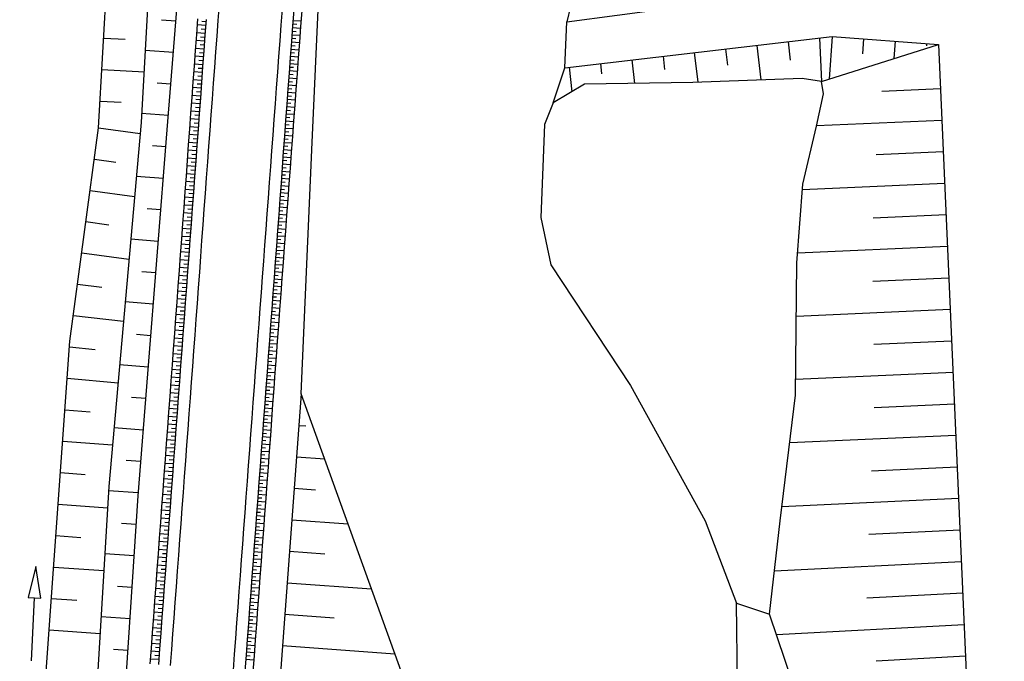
# Model space of a CAD drawing. Extents: x 446577 to 447216, y 443659 to 444842.
# Tile 143 of 177: x 446706 to 446768, y 444455 to 444495. Entities that reach past the tile are written whole.
import ezdxf

# ---------------------------------------------------------------- set-up
doc = ezdxf.new("R2010")
doc.units = 0
doc.header["$LTSCALE"] = 2
doc.header["$MEASUREMENT"] = 0
doc.linetypes.add('AUSGEZOGEN', pattern=[0])
for name, color, linetype in [('Bestand', 8, 'CONTINUOUS'), ('DB-Bestand', 8, 'CONTINUOUS'), ('DB-Ingenieurbauwerke', 15, 'CONTINUOUS'), ('DB-Wegboeschungen', 15, 'CONTINUOUS'), ('DB-Wege', 15, 'CONTINUOUS'), ('FBRTOP', 250, 'AUSGEZOGEN'), ('MULDE', 250, 'AUSGEZOGEN'), ('Wege', 15, 'CONTINUOUS')]:
    doc.layers.add(name, color=color, linetype=linetype)

msp = doc.modelspace()

# ---------------------------------------------------------------- linework, layer by layer
at = {"layer": 'Bestand', "linetype": 'Continuous'}
for p, q in [((446715.449, 444495.387), (446714.525, 444495.461)), ((446710.87, 444494.32), (446712.235, 444494.242)), ((446715.289, 444493.394), (446713.489, 444493.538)), ((446710.754, 444492.324), (446713.46, 444492.168)), ((446715.129, 444491.4), (446714.253, 444491.463)), ((446710.639, 444490.327), (446711.98, 444490.25)), ((446714.969, 444489.406), (446713.267, 444489.535)), ((446710.541, 444488.626), (446713.174, 444488.273)), ((446714.809, 444487.413), (446713.959, 444487.477)), ((446710.275, 444486.644), (446711.637, 444486.461)), ((446714.65, 444485.419), (446712.933, 444485.541)), ((446710.009, 444484.661), (446712.822, 444484.284)), ((446714.491, 444483.425), (446713.625, 444483.495)), ((446709.743, 444482.679), (446711.195, 444482.484)), ((446714.332, 444481.432), (446712.582, 444481.571)), ((446709.477, 444480.697), (446712.471, 444480.311)), ((446714.173, 444479.438), (446713.29, 444479.508)), ((446709.211, 444478.715), (446710.754, 444478.53)), ((446714.014, 444477.444), (446712.231, 444477.587)), ((446708.945, 444476.732), (446712.124, 444476.381)), ((446713.855, 444475.451), (446712.955, 444475.523)), ((446708.701, 444474.748), (446710.326, 444474.583)), ((446713.696, 444473.457), (446711.879, 444473.602)), ((446708.557, 444472.753), (446711.777, 444472.456)), ((446713.537, 444471.463), (446712.62, 444471.535)), ((446708.413, 444470.758), (446710.009, 444470.625)), ((446713.378, 444469.47), (446711.526, 444469.612)), ((446723.253, 444469.766), (446723.698, 444469.733)), ((446708.269, 444468.764), (446711.43, 444468.529)), ((446713.22, 444467.476), (446712.285, 444467.546)), ((446723.104, 444467.772), (446724.887, 444467.639)), ((446708.126, 444466.769), (446709.69, 444466.656)), ((446713.061, 444465.482), (446711.181, 444465.619)), ((446722.956, 444465.777), (446724.293, 444465.678)), ((446707.982, 444464.774), (446711.117, 444464.548)), ((446722.808, 444463.783), (446726.372, 444463.518)), ((446712.927, 444463.487), (446711.994, 444463.553)), ((446707.838, 444462.779), (446709.417, 444462.665)), ((446722.659, 444461.788), (446724.887, 444461.623)), ((446712.797, 444461.491), (446710.941, 444461.619)), ((446707.694, 444460.784), (446710.877, 444460.556)), ((446712.666, 444459.495), (446711.743, 444459.557)), ((446722.511, 444459.794), (446727.858, 444459.396)), ((446707.55, 444458.789), (446709.154, 444458.677)), ((446712.535, 444457.5), (446710.701, 444457.62)), ((446722.363, 444457.799), (446725.482, 444457.567)), ((446707.406, 444456.795), (446710.638, 444456.573)), ((446712.404, 444455.504), (446711.493, 444455.564)), ((446722.214, 444455.805), (446729.343, 444455.275))]:
    msp.add_line(p, q, dxfattribs=at)
at = {"layer": 'Bestand', "color": 253, "linetype": 'Continuous'}
for p, q in [((446756.275, 444494.317), (446756.394, 444491.571)), ((446757.074, 444494.41), (446756.875, 444491.722)), ((446759.069, 444494.262), (446758.998, 444493.316)), ((446750.315, 444493.624), (446750.433, 444492.607)), ((446752.302, 444493.855), (446752.557, 444491.661)), ((446754.288, 444494.086), (446754.406, 444492.908)), ((446756.394, 444491.571), (446763.814, 444493.91)), ((446761.063, 444494.114), (446760.982, 444493.017)), ((446763.058, 444493.966), (446763.046, 444493.815)), ((446746.342, 444493.161), (446746.44, 444492.321)), ((446748.328, 444493.392), (446748.546, 444491.52)), ((446740.382, 444492.468), (446740.563, 444490.916)), ((446742.369, 444492.699), (446742.443, 444492.057)), ((446744.355, 444492.93), (446744.528, 444491.447)), ((446763.939, 444491.095), (446760.232, 444490.93)), ((446764.028, 444489.097), (446756.078, 444488.744)), ((446764.116, 444487.099), (446759.861, 444486.91)), ((446764.205, 444485.101), (446755.188, 444484.701)), ((446764.294, 444483.103), (446759.665, 444482.897)), ((446764.382, 444481.105), (446754.886, 444480.683)), ((446764.471, 444479.107), (446759.648, 444478.893)), ((446764.56, 444477.109), (446754.804, 444476.676)), ((446764.648, 444475.111), (446759.716, 444474.892)), ((446764.737, 444473.113), (446754.763, 444472.67)), ((446764.826, 444471.115), (446759.726, 444470.888)), ((446764.914, 444469.116), (446754.377, 444468.649)), ((446765.003, 444467.118), (446759.565, 444466.872)), ((446765.092, 444465.12), (446753.874, 444464.593)), ((446765.18, 444463.122), (446759.407, 444462.842)), ((446765.269, 444461.124), (446753.404, 444460.531)), ((446765.358, 444459.126), (446759.266, 444458.812)), ((446751.705, 444410.464), (446751.002, 444458.499)), ((446751.002, 444458.499), (446753.094, 444457.794)), ((446765.446, 444457.128), (446753.534, 444456.496)), ((446765.535, 444455.13), (446759.871, 444454.821))]:
    msp.add_line(p, q, dxfattribs=at)
at = {"layer": 'Bestand', "linetype": 'Continuous'}
for points in [[(446743.22, 444408.523), (446739.046, 444420.045), (446733.434, 444433.315), (446731.594, 444449.03), (446723.401, 444471.761), (446724.061, 444487.233), (446725.21, 444512.472), (446726.375, 444526.582)], [(446710.541, 444488.626), (446711.644, 444507.746), (446712.268, 444518.083)], [(446732.941, 444353.288), (446720.365, 444380.54), (446713.479, 444401.292), (446711.136, 444420.817), (446711.24, 444437.725), (446713.046, 444465.301), (446714.895, 444488.492), (446716.821, 444512.469), (446717.109, 444517.727)], [(446715.014, 444517.881), (446714.505, 444511.838), (446713.235, 444488.96)], [(446728.45, 444352.719), (446714.787, 444382.946), (446706.638, 444406.78), (446705.632, 444428.487), (446707.238, 444454.459), (446708.726, 444475.099), (446710.541, 444488.626)], [(446713.235, 444488.96), (446711.197, 444465.887), (446709.478, 444437.256), (446709.171, 444420.94), (446711.368, 444400.724), (446718.635, 444379.98), (446731.139, 444352.942)], [(446723.401, 444471.761), (446721.13, 444441.228), (446721.688, 444422.218), (446724.899, 444399.382)]]:
    msp.add_lwpolyline(points, dxfattribs=at)
at = {"layer": 'Bestand', "color": 253, "linetype": 'Continuous'}
for points in [[(446741.162, 444498.357), (446740.937, 444498.282), (446740.236, 444495.352), (446756.214, 444497.473), (446763.908, 444501.821)], [(446739.372, 444490.209), (446740.114, 444492.437), (446740.236, 444495.352)], [(446740.114, 444492.437), (446757.074, 444494.41), (446763.814, 444493.91)], [(446763.814, 444493.91), (446765.623, 444453.148), (446767.976, 444418.441), (446767.598, 444407.752), (446771.167, 444401.271), (446773.62, 444397.647), (446783.41, 444372.766), (446785.272, 444363.347)], [(446756.394, 444491.571), (446755.179, 444491.754), (446748.23, 444491.509), (446741.37, 444491.395), (446739.372, 444490.209), (446738.822, 444488.831)], [(446783.447, 444362.996), (446781.272, 444371.88), (446771.153, 444398.881), (446769.403, 444401.321), (446764.492, 444406.594), (446764.123, 444412.906), (446762.809, 444421.856), (446763.377, 444427.444), (446753.094, 444457.794), (446753.766, 444463.723), (446754.753, 444471.684), (446754.839, 444480.062), (446755.214, 444485.048), (446756.077, 444488.738), (446756.528, 444490.782), (446756.394, 444491.571)], [(446738.822, 444488.831), (446738.597, 444482.95), (446739.217, 444479.935)], [(446739.217, 444479.935), (446744.274, 444472.3), (446749.024, 444463.712), (446751.002, 444458.499)]]:
    msp.add_lwpolyline(points, dxfattribs=at)
at = {"layer": 'DB-Bestand', "linetype": 'Continuous'}
for p, q in [((446706.557, 444460.827), (446706.069, 444458.847)), ((446706.869, 444458.812), (446706.557, 444460.827)), ((446706.069, 444458.847), (446706.469, 444458.829)), ((446706.293, 444454.833), (446706.469, 444458.829)), ((446706.469, 444458.829), (446706.869, 444458.812))]:
    msp.add_line(p, q, dxfattribs=at)
at = {"layer": 'DB-Ingenieurbauwerke', "linetype": 'Continuous'}
msp.add_ellipse((452976.726, 445597.221), major_axis=(-998.866, 6220.311), ratio=1, start_param=1.581448, end_param=1.608298, dxfattribs=at)
at = {"layer": 'DB-Wegboeschungen', "linetype": 'Continuous'}
for p, q in [((446717.337, 444495.107), (446716.796, 444495.147)), ((446717.319, 444494.859), (446717.048, 444494.879)), ((446717.355, 444495.355), (446717.085, 444495.375)), ((446722.843, 444494.984), (446723.347, 444494.947)), ((446722.86, 444495.212), (446723.112, 444495.193)), ((446722.877, 444495.439), (446723.381, 444495.402)), ((446717.3, 444494.61), (446716.76, 444494.651)), ((446717.282, 444494.362), (446717.012, 444494.382)), ((446722.793, 444494.302), (446723.044, 444494.283)), ((446722.809, 444494.529), (446723.313, 444494.492)), ((446722.826, 444494.757), (446723.078, 444494.738)), ((446717.227, 444493.618), (446716.686, 444493.658)), ((446717.264, 444494.114), (446716.723, 444494.154)), ((446717.245, 444493.866), (446716.975, 444493.886)), ((446722.742, 444493.619), (446723.246, 444493.582)), ((446722.759, 444493.847), (446723.011, 444493.828)), ((446722.776, 444494.074), (446723.279, 444494.037)), ((446717.19, 444493.122), (446716.649, 444493.162)), ((446717.209, 444493.37), (446716.938, 444493.39)), ((446722.708, 444493.164), (446723.212, 444493.127)), ((446722.725, 444493.392), (446722.977, 444493.373)), ((446717.153, 444492.626), (446716.613, 444492.666)), ((446717.135, 444492.378), (446716.865, 444492.398)), ((446717.172, 444492.874), (446716.901, 444492.894)), ((446722.658, 444492.482), (446722.91, 444492.463)), ((446722.675, 444492.709), (446723.178, 444492.672)), ((446722.691, 444492.937), (446722.943, 444492.918)), ((446717.117, 444492.129), (446716.576, 444492.169)), ((446717.098, 444491.881), (446716.828, 444491.901)), ((446722.607, 444491.799), (446723.111, 444491.762)), ((446722.624, 444492.027), (446722.876, 444492.008)), ((446722.641, 444492.254), (446723.145, 444492.217)), ((446717.043, 444491.137), (446716.502, 444491.177)), ((446717.08, 444491.633), (446716.539, 444491.673)), ((446717.062, 444491.385), (446716.791, 444491.405)), ((446722.574, 444491.344), (446723.077, 444491.307)), ((446722.59, 444491.572), (446722.842, 444491.553)), ((446717.007, 444490.641), (446716.466, 444490.681)), ((446717.025, 444490.889), (446716.754, 444490.909)), ((446722.523, 444490.662), (446722.775, 444490.643)), ((446722.54, 444490.889), (446723.044, 444490.852)), ((446722.557, 444491.117), (446722.809, 444491.098)), ((446716.97, 444490.145), (446716.429, 444490.185)), ((446716.951, 444489.896), (446716.681, 444489.917)), ((446716.988, 444490.393), (446716.718, 444490.413)), ((446722.473, 444489.979), (446722.976, 444489.942)), ((446722.489, 444490.207), (446722.741, 444490.188)), ((446722.506, 444490.434), (446723.01, 444490.397)), ((446716.933, 444489.648), (446716.392, 444489.688)), ((446716.915, 444489.4), (446716.644, 444489.42)), ((446722.422, 444489.297), (446722.674, 444489.278)), ((446722.439, 444489.524), (446722.943, 444489.487)), ((446722.456, 444489.752), (446722.708, 444489.733)), ((446716.86, 444488.656), (446716.319, 444488.696)), ((446716.896, 444489.152), (446716.356, 444489.192)), ((446716.878, 444488.904), (446716.608, 444488.924)), ((446722.388, 444488.842), (446722.64, 444488.823)), ((446722.405, 444489.069), (446722.909, 444489.032)), ((446716.823, 444488.16), (446716.282, 444488.2)), ((446716.841, 444488.408), (446716.571, 444488.428)), ((446722.338, 444488.159), (446722.842, 444488.122)), ((446722.355, 444488.387), (446722.607, 444488.368)), ((446722.372, 444488.614), (446722.875, 444488.577)), ((446716.786, 444487.664), (446716.245, 444487.704)), ((446716.768, 444487.415), (446716.497, 444487.435)), ((446716.805, 444487.912), (446716.534, 444487.932)), ((446722.287, 444487.477), (446722.539, 444487.458)), ((446722.304, 444487.704), (446722.808, 444487.667)), ((446722.321, 444487.932), (446722.573, 444487.913)), ((446716.749, 444487.167), (446716.209, 444487.207)), ((446716.731, 444486.919), (446716.461, 444486.939)), ((446722.237, 444486.795), (446722.741, 444486.757)), ((446722.254, 444487.022), (446722.506, 444487.003)), ((446722.271, 444487.25), (446722.774, 444487.212)), ((446716.676, 444486.175), (446716.135, 444486.215)), ((446716.713, 444486.671), (446716.172, 444486.711)), ((446716.694, 444486.423), (446716.424, 444486.443)), ((446722.203, 444486.34), (446722.707, 444486.302)), ((446722.22, 444486.567), (446722.472, 444486.548)), ((446716.639, 444485.679), (446716.099, 444485.719)), ((446716.658, 444485.927), (446716.387, 444485.947)), ((446722.153, 444485.657), (446722.405, 444485.638)), ((446722.17, 444485.885), (446722.673, 444485.847)), ((446722.186, 444486.112), (446722.438, 444486.093)), ((446716.603, 444485.183), (446716.062, 444485.223)), ((446716.584, 444484.934), (446716.314, 444484.954)), ((446716.621, 444485.431), (446716.351, 444485.451)), ((446722.102, 444484.975), (446722.606, 444484.937)), ((446722.119, 444485.202), (446722.371, 444485.183)), ((446722.136, 444485.43), (446722.64, 444485.392)), ((446716.566, 444484.686), (446716.025, 444484.726)), ((446716.547, 444484.438), (446716.277, 444484.458)), ((446722.052, 444484.292), (446722.304, 444484.273)), ((446722.069, 444484.52), (446722.572, 444484.482)), ((446722.085, 444484.747), (446722.337, 444484.728)), ((446716.492, 444483.694), (446715.952, 444483.734)), ((446716.529, 444484.19), (446715.988, 444484.23)), ((446716.511, 444483.942), (446716.24, 444483.962)), ((446722.018, 444483.837), (446722.27, 444483.818)), ((446722.035, 444484.065), (446722.539, 444484.027)), ((446716.456, 444483.198), (446715.915, 444483.238)), ((446716.474, 444483.446), (446716.204, 444483.466)), ((446721.968, 444483.155), (446722.471, 444483.117)), ((446721.984, 444483.382), (446722.236, 444483.363)), ((446722.001, 444483.61), (446722.505, 444483.572)), ((446716.419, 444482.701), (446715.878, 444482.742)), ((446716.401, 444482.453), (446716.13, 444482.473)), ((446716.437, 444482.95), (446716.167, 444482.97)), ((446721.917, 444482.472), (446722.169, 444482.454)), ((446721.934, 444482.7), (446722.438, 444482.662)), ((446721.951, 444482.927), (446722.203, 444482.909)), ((446716.382, 444482.205), (446715.841, 444482.245)), ((446716.364, 444481.957), (446716.093, 444481.977)), ((446721.867, 444481.79), (446722.37, 444481.752)), ((446721.883, 444482.017), (446722.135, 444481.999)), ((446721.9, 444482.245), (446722.404, 444482.207)), ((446716.309, 444481.213), (446715.768, 444481.253)), ((446716.345, 444481.709), (446715.805, 444481.749)), ((446716.327, 444481.461), (446716.057, 444481.481)), ((446721.833, 444481.335), (446722.337, 444481.297)), ((446721.85, 444481.562), (446722.102, 444481.544)), ((446716.272, 444480.717), (446715.731, 444480.757)), ((446716.29, 444480.965), (446716.02, 444480.985)), ((446721.782, 444480.652), (446722.034, 444480.634)), ((446721.799, 444480.88), (446722.303, 444480.842)), ((446721.816, 444481.107), (446722.068, 444481.089)), ((446716.235, 444480.22), (446715.695, 444480.26)), ((446716.217, 444479.972), (446715.947, 444479.992)), ((446716.254, 444480.469), (446715.983, 444480.489)), ((446721.732, 444479.97), (446722.236, 444479.932)), ((446721.749, 444480.197), (446722.001, 444480.179)), ((446721.765, 444480.425), (446722.269, 444480.387)), ((446716.162, 444479.228), (446715.621, 444479.268)), ((446716.199, 444479.724), (446715.658, 444479.764)), ((446716.18, 444479.476), (446715.91, 444479.496)), ((446721.681, 444479.287), (446721.933, 444479.269)), ((446721.698, 444479.515), (446722.202, 444479.478)), ((446721.715, 444479.742), (446721.967, 444479.724)), ((446716.125, 444478.732), (446715.584, 444478.772)), ((446716.144, 444478.98), (446715.873, 444479)), ((446721.648, 444478.832), (446721.9, 444478.814)), ((446721.664, 444479.06), (446722.168, 444479.023)), ((446716.088, 444478.236), (446715.548, 444478.276)), ((446716.07, 444477.988), (446715.8, 444478.008)), ((446716.107, 444478.484), (446715.836, 444478.504)), ((446721.597, 444478.15), (446722.101, 444478.113)), ((446721.614, 444478.377), (446721.866, 444478.359)), ((446721.631, 444478.605), (446722.135, 444478.568)), ((446716.052, 444477.739), (446715.511, 444477.779)), ((446716.033, 444477.491), (446715.763, 444477.511)), ((446721.547, 444477.467), (446721.799, 444477.449)), ((446721.563, 444477.695), (446722.067, 444477.658)), ((446721.58, 444477.922), (446721.832, 444477.904)), ((446715.978, 444476.747), (446715.437, 444476.787)), ((446716.015, 444477.243), (446715.474, 444477.283)), ((446715.997, 444476.995), (446715.726, 444477.015)), ((446721.496, 444476.785), (446722, 444476.748)), ((446721.513, 444477.012), (446721.765, 444476.994)), ((446721.53, 444477.24), (446722.034, 444477.203)), ((446715.942, 444476.251), (446715.401, 444476.291)), ((446715.96, 444476.499), (446715.689, 444476.519)), ((446721.462, 444476.33), (446721.966, 444476.293)), ((446721.479, 444476.557), (446721.731, 444476.539)), ((446715.905, 444475.755), (446715.364, 444475.795)), ((446715.886, 444475.506), (446715.616, 444475.526)), ((446715.923, 444476.003), (446715.653, 444476.023)), ((446721.412, 444475.647), (446721.664, 444475.629)), ((446721.429, 444475.875), (446721.933, 444475.838)), ((446721.446, 444476.102), (446721.697, 444476.084)), ((446715.868, 444475.258), (446715.327, 444475.298)), ((446715.85, 444475.01), (446715.579, 444475.03)), ((446721.361, 444474.965), (446721.865, 444474.928)), ((446721.378, 444475.192), (446721.63, 444475.174)), ((446721.395, 444475.42), (446721.899, 444475.383)), ((446715.795, 444474.266), (446715.254, 444474.306)), ((446715.831, 444474.762), (446715.291, 444474.802)), ((446715.813, 444474.514), (446715.543, 444474.534)), ((446721.311, 444474.282), (446721.563, 444474.264)), ((446721.328, 444474.51), (446721.832, 444474.473)), ((446721.345, 444474.737), (446721.596, 444474.719)), ((446715.758, 444473.77), (446715.217, 444473.81)), ((446715.776, 444474.018), (446715.506, 444474.038)), ((446721.277, 444473.827), (446721.529, 444473.809)), ((446721.294, 444474.055), (446721.798, 444474.018)), ((446715.721, 444473.274), (446715.18, 444473.314)), ((446715.703, 444473.025), (446715.432, 444473.045)), ((446715.74, 444473.522), (446715.469, 444473.542)), ((446721.227, 444473.145), (446721.731, 444473.108)), ((446721.244, 444473.373), (446721.495, 444473.354)), ((446721.26, 444473.6), (446721.764, 444473.563)), ((446715.684, 444472.777), (446715.144, 444472.817)), ((446715.666, 444472.529), (446715.396, 444472.549)), ((446721.176, 444472.463), (446721.428, 444472.444)), ((446721.193, 444472.69), (446721.697, 444472.653)), ((446721.21, 444472.918), (446721.462, 444472.899)), ((446715.611, 444471.785), (446715.07, 444471.825)), ((446715.648, 444472.281), (446715.107, 444472.321)), ((446715.629, 444472.033), (446715.359, 444472.053)), ((446721.126, 444471.78), (446721.63, 444471.743)), ((446721.143, 444472.008), (446721.394, 444471.989)), ((446721.159, 444472.235), (446721.663, 444472.198)), ((446715.574, 444471.289), (446715.033, 444471.329)), ((446715.593, 444471.537), (446715.322, 444471.557)), ((446721.092, 444471.325), (446721.596, 444471.288)), ((446721.109, 444471.553), (446721.361, 444471.534)), ((446715.538, 444470.793), (446714.997, 444470.833)), ((446715.519, 444470.544), (446715.249, 444470.564)), ((446715.556, 444471.041), (446715.286, 444471.061)), ((446721.042, 444470.643), (446721.293, 444470.624)), ((446721.058, 444470.87), (446721.562, 444470.833)), ((446721.075, 444471.098), (446721.327, 444471.079)), ((446715.501, 444470.296), (446714.96, 444470.336)), ((446715.482, 444470.048), (446715.212, 444470.068)), ((446720.991, 444469.96), (446721.495, 444469.923)), ((446721.008, 444470.188), (446721.26, 444470.169)), ((446721.025, 444470.415), (446721.528, 444470.378)), ((446715.427, 444469.304), (446714.887, 444469.344)), ((446715.464, 444469.8), (446714.923, 444469.84)), ((446715.446, 444469.552), (446715.175, 444469.572)), ((446720.94, 444469.278), (446721.192, 444469.259)), ((446720.957, 444469.505), (446721.461, 444469.468)), ((446720.974, 444469.733), (446721.226, 444469.714)), ((446715.391, 444468.808), (446714.85, 444468.848)), ((446715.409, 444469.056), (446715.139, 444469.076)), ((446720.907, 444468.823), (446721.159, 444468.804)), ((446720.924, 444469.05), (446721.427, 444469.013)), ((446715.354, 444468.311), (446714.813, 444468.351)), ((446715.336, 444468.063), (446715.065, 444468.083)), ((446715.372, 444468.56), (446715.102, 444468.58)), ((446720.856, 444468.14), (446721.36, 444468.103)), ((446720.873, 444468.368), (446721.125, 444468.349)), ((446720.89, 444468.595), (446721.394, 444468.558)), ((446715.317, 444467.815), (446714.776, 444467.855)), ((446715.299, 444467.567), (446715.028, 444467.587)), ((446720.806, 444467.458), (446721.058, 444467.439)), ((446720.823, 444467.685), (446721.326, 444467.648)), ((446720.839, 444467.913), (446721.091, 444467.894)), ((446715.244, 444466.823), (446714.703, 444466.863)), ((446715.28, 444467.319), (446714.74, 444467.359)), ((446715.262, 444467.071), (446714.992, 444467.091)), ((446720.755, 444466.775), (446721.259, 444466.738)), ((446720.772, 444467.003), (446721.024, 444466.984)), ((446720.789, 444467.23), (446721.293, 444467.193)), ((446715.207, 444466.327), (446714.666, 444466.367)), ((446715.225, 444466.575), (446714.955, 444466.595)), ((446720.722, 444466.32), (446721.225, 444466.283)), ((446720.738, 444466.548), (446720.99, 444466.529)), ((446715.17, 444465.83), (446714.63, 444465.87)), ((446715.152, 444465.582), (446714.882, 444465.602)), ((446715.189, 444466.079), (446714.918, 444466.099)), ((446720.671, 444465.638), (446720.923, 444465.619)), ((446720.688, 444465.865), (446721.192, 444465.828)), ((446720.705, 444466.093), (446720.957, 444466.074)), ((446715.134, 444465.334), (446714.593, 444465.374)), ((446715.115, 444465.086), (446714.845, 444465.106)), ((446720.621, 444464.955), (446721.124, 444464.918)), ((446720.637, 444465.183), (446720.889, 444465.164)), ((446720.654, 444465.41), (446721.158, 444465.373)), ((446715.06, 444464.342), (446714.519, 444464.382)), ((446715.097, 444464.838), (446714.556, 444464.878)), ((446715.079, 444464.59), (446714.808, 444464.61)), ((446720.57, 444464.273), (446720.822, 444464.254)), ((446720.587, 444464.5), (446721.091, 444464.463)), ((446720.604, 444464.728), (446720.856, 444464.709)), ((446715.023, 444463.846), (446714.483, 444463.886)), ((446715.042, 444464.094), (446714.771, 444464.114)), ((446720.536, 444463.818), (446720.788, 444463.799)), ((446720.553, 444464.045), (446721.057, 444464.008)), ((446714.987, 444463.349), (446714.446, 444463.389)), ((446714.968, 444463.101), (446714.698, 444463.121)), ((446715.005, 444463.597), (446714.735, 444463.618)), ((446720.486, 444463.135), (446720.99, 444463.098)), ((446720.503, 444463.363), (446720.755, 444463.344)), ((446720.52, 444463.59), (446721.023, 444463.553)), ((446714.913, 444462.357), (446714.372, 444462.397)), ((446714.95, 444462.853), (446714.409, 444462.893)), ((446714.932, 444462.605), (446714.661, 444462.625)), ((446720.435, 444462.453), (446720.687, 444462.434)), ((446720.452, 444462.68), (446720.956, 444462.643)), ((446720.469, 444462.908), (446720.721, 444462.889)), ((446714.877, 444461.861), (446714.336, 444461.901)), ((446714.895, 444462.109), (446714.624, 444462.129)), ((446720.385, 444461.77), (446720.889, 444461.733)), ((446720.402, 444461.998), (446720.654, 444461.979)), ((446720.419, 444462.225), (446720.922, 444462.188)), ((446714.84, 444461.365), (446714.299, 444461.405)), ((446714.858, 444461.613), (446714.588, 444461.633)), ((446720.351, 444461.315), (446720.855, 444461.278)), ((446720.368, 444461.543), (446720.62, 444461.524)), ((446714.803, 444460.868), (446714.262, 444460.908)), ((446714.785, 444460.62), (446714.514, 444460.64)), ((446714.821, 444461.116), (446714.551, 444461.136)), ((446720.301, 444460.633), (446720.553, 444460.614)), ((446720.318, 444460.86), (446720.821, 444460.823)), ((446720.334, 444461.088), (446720.586, 444461.069)), ((446714.73, 444459.876), (446714.189, 444459.916)), ((446714.766, 444460.372), (446714.226, 444460.412)), ((446714.748, 444460.124), (446714.478, 444460.144)), ((446720.25, 444459.95), (446720.754, 444459.913)), ((446720.267, 444460.178), (446720.519, 444460.159)), ((446720.284, 444460.405), (446720.788, 444460.368)), ((446714.693, 444459.38), (446714.152, 444459.42)), ((446714.711, 444459.628), (446714.441, 444459.648)), ((446720.2, 444459.268), (446720.452, 444459.249)), ((446720.217, 444459.495), (446720.72, 444459.458)), ((446720.233, 444459.723), (446720.485, 444459.704)), ((446714.656, 444458.884), (446714.115, 444458.924)), ((446714.638, 444458.635), (446714.367, 444458.655)), ((446714.675, 444459.132), (446714.404, 444459.152)), ((446720.166, 444458.813), (446720.418, 444458.794)), ((446720.183, 444459.041), (446720.687, 444459.003)), ((446714.619, 444458.387), (446714.079, 444458.427)), ((446714.601, 444458.139), (446714.331, 444458.159)), ((446720.115, 444458.131), (446720.619, 444458.093)), ((446720.132, 444458.358), (446720.384, 444458.339)), ((446720.149, 444458.586), (446720.653, 444458.548)), ((446714.546, 444457.395), (446714.005, 444457.435)), ((446714.583, 444457.891), (446714.042, 444457.931)), ((446714.564, 444457.643), (446714.294, 444457.663)), ((446720.065, 444457.448), (446720.317, 444457.429)), ((446720.082, 444457.676), (446720.586, 444457.638)), ((446720.099, 444457.903), (446720.351, 444457.884)), ((446714.509, 444456.899), (446713.968, 444456.939)), ((446714.528, 444457.147), (446714.257, 444457.167)), ((446720.031, 444456.993), (446720.283, 444456.974)), ((446720.048, 444457.221), (446720.552, 444457.183)), ((446714.473, 444456.402), (446713.932, 444456.443)), ((446714.454, 444456.154), (446714.184, 444456.174)), ((446714.491, 444456.651), (446714.221, 444456.671)), ((446719.981, 444456.311), (446720.485, 444456.273)), ((446719.998, 444456.538), (446720.25, 444456.519)), ((446720.014, 444456.766), (446720.518, 444456.728)), ((446714.436, 444455.906), (446713.895, 444455.946)), ((446714.417, 444455.658), (446714.147, 444455.678)), ((446719.93, 444455.628), (446720.182, 444455.609)), ((446719.947, 444455.856), (446720.451, 444455.818)), ((446719.964, 444456.083), (446720.216, 444456.064)), ((446714.362, 444454.914), (446713.822, 444454.954)), ((446714.399, 444455.41), (446713.858, 444455.45)), ((446714.381, 444455.162), (446714.11, 444455.182)), ((446719.88, 444454.946), (446720.384, 444454.908)), ((446719.897, 444455.173), (446720.149, 444455.154)), ((446719.913, 444455.401), (446720.417, 444455.363))]:
    msp.add_line(p, q, dxfattribs=at)
for points in [[(446716.825, 444495.534), (446716.751, 444494.537), (446716.677, 444493.539), (446716.603, 444492.542), (446716.53, 444491.545), (446716.456, 444490.548), (446716.382, 444489.55), (446716.308, 444488.553), (446716.234, 444487.556), (446716.161, 444486.558), (446716.087, 444485.561), (446716.013, 444484.564), (446715.939, 444483.567), (446715.865, 444482.569), (446715.792, 444481.572), (446715.718, 444480.575), (446715.644, 444479.578), (446715.57, 444478.58), (446715.496, 444477.583), (446715.423, 444476.586), (446715.349, 444475.588), (446715.275, 444474.591), (446715.201, 444473.594), (446715.127, 444472.597), (446715.054, 444471.599), (446714.98, 444470.602), (446714.906, 444469.605), (446714.832, 444468.608), (446714.758, 444467.61), (446714.684, 444466.613), (446714.611, 444465.616), (446714.537, 444464.618), (446714.463, 444463.621), (446714.389, 444462.624), (446714.315, 444461.627), (446714.242, 444460.629), (446714.168, 444459.632), (446714.094, 444458.635), (446714.02, 444457.638), (446713.946, 444456.64), (446713.873, 444455.643), (446713.799, 444454.646)], [(446717.366, 444495.494), (446717.292, 444494.497), (446717.218, 444493.499), (446717.144, 444492.502), (446717.07, 444491.505), (446716.997, 444490.507), (446716.923, 444489.51), (446716.849, 444488.513), (446716.775, 444487.516), (446716.701, 444486.518), (446716.628, 444485.521), (446716.554, 444484.524), (446716.48, 444483.527), (446716.406, 444482.529), (446716.332, 444481.532), (446716.259, 444480.535), (446716.185, 444479.537), (446716.111, 444478.54), (446716.037, 444477.543), (446715.963, 444476.546), (446715.89, 444475.548), (446715.816, 444474.551), (446715.742, 444473.554), (446715.668, 444472.557), (446715.594, 444471.559), (446715.521, 444470.562), (446715.447, 444469.565), (446715.373, 444468.568), (446715.299, 444467.57), (446715.225, 444466.573), (446715.151, 444465.576), (446715.078, 444464.578), (446715.004, 444463.581), (446714.93, 444462.584), (446714.856, 444461.587), (446714.782, 444460.589), (446714.709, 444459.592), (446714.635, 444458.595), (446714.561, 444457.598), (446714.487, 444456.6), (446714.413, 444455.603), (446714.34, 444454.606)], [(446722.925, 444496.085), (446722.851, 444495.088), (446722.777, 444494.091), (446722.703, 444493.093), (446722.629, 444492.096), (446722.555, 444491.099), (446722.482, 444490.102), (446722.408, 444489.104), (446722.334, 444488.107), (446722.26, 444487.11), (446722.186, 444486.112), (446722.113, 444485.115), (446722.039, 444484.118), (446721.965, 444483.121), (446721.891, 444482.123), (446721.817, 444481.126), (446721.744, 444480.129), (446721.67, 444479.132), (446721.596, 444478.134), (446721.522, 444477.137), (446721.448, 444476.14), (446721.375, 444475.142), (446721.301, 444474.145), (446721.227, 444473.148), (446721.153, 444472.151), (446721.079, 444471.153), (446721.006, 444470.156), (446720.932, 444469.159), (446720.858, 444468.162), (446720.784, 444467.164), (446720.71, 444466.167), (446720.636, 444465.17), (446720.563, 444464.172), (446720.489, 444463.175), (446720.415, 444462.178), (446720.341, 444461.181), (446720.267, 444460.183), (446720.194, 444459.186), (446720.12, 444458.189), (446720.046, 444457.192), (446719.972, 444456.194), (446719.898, 444455.197), (446719.825, 444454.2)], [(446723.428, 444496.048), (446723.355, 444495.051), (446723.281, 444494.053), (446723.207, 444493.056), (446723.133, 444492.059), (446723.059, 444491.062), (446722.985, 444490.064), (446722.912, 444489.067), (446722.838, 444488.07), (446722.764, 444487.072), (446722.69, 444486.075), (446722.616, 444485.078), (446722.543, 444484.081), (446722.469, 444483.083), (446722.395, 444482.086), (446722.321, 444481.089), (446722.247, 444480.092), (446722.174, 444479.094), (446722.1, 444478.097), (446722.026, 444477.1), (446721.952, 444476.102), (446721.878, 444475.105), (446721.805, 444474.108), (446721.731, 444473.111), (446721.657, 444472.113), (446721.583, 444471.116), (446721.509, 444470.119), (446721.436, 444469.122), (446721.362, 444468.124), (446721.288, 444467.127), (446721.214, 444466.13), (446721.14, 444465.132), (446721.066, 444464.135), (446720.993, 444463.138), (446720.919, 444462.141), (446720.845, 444461.143), (446720.771, 444460.146), (446720.697, 444459.149), (446720.624, 444458.152), (446720.55, 444457.154), (446720.476, 444456.157), (446720.402, 444455.16), (446720.328, 444454.162)]]:
    msp.add_lwpolyline(points, dxfattribs=at)
at = {"layer": 'DB-Wege', "linetype": 'Continuous'}
msp.add_lwpolyline([(446718.187, 444496.436), (446718.114, 444495.439), (446718.04, 444494.441), (446717.966, 444493.444), (446717.892, 444492.447), (446717.818, 444491.449), (446717.745, 444490.452), (446717.671, 444489.455), (446717.597, 444488.458), (446717.523, 444487.46), (446717.449, 444486.463), (446717.376, 444485.466), (446717.302, 444484.469), (446717.228, 444483.471), (446717.154, 444482.474), (446717.08, 444481.477), (446717.007, 444480.479), (446716.933, 444479.482), (446716.859, 444478.485), (446716.785, 444477.488), (446716.711, 444476.49), (446716.638, 444475.493), (446716.564, 444474.496), (446716.49, 444473.499), (446716.416, 444472.501), (446716.342, 444471.504), (446716.268, 444470.507), (446716.195, 444469.509), (446716.121, 444468.512), (446716.047, 444467.515), (446715.973, 444466.518), (446715.899, 444465.52), (446715.826, 444464.523), (446715.752, 444463.526), (446715.678, 444462.529), (446715.604, 444461.531), (446715.53, 444460.534), (446715.457, 444459.537), (446715.383, 444458.539), (446715.309, 444457.542), (446715.235, 444456.545), (446715.161, 444455.548), (446715.088, 444454.55)], dxfattribs=at)
at = {"layer": 'FBRTOP', "color": 0, "const_width": 0.5}
msp.add_lwpolyline([(446833.755, 444484.975, -0.000083), (446837.963, 444455.179, -0.000176), (446839.935, 444441.166, -0.000011), (446846.01, 444397.876, 0.000067), (446846.968, 444391.053, 0.001727), (446849.892, 444370.762, 0.00123), (446854.165, 444342.303, 0.004209), (446857.404, 444322.222, 0.002979), (446862.388, 444293.915, 0.003153), (446866.566, 444271.777, 0.002691), (446871.765, 444245.898, 0.003085)], format="xyb", dxfattribs=at)
at = {"layer": 'MULDE'}
msp.add_lwpolyline([(446846.122, 444528.372, -0.003275), (446849.776, 444503.541, -0.000858), (446851.281, 444492.919, -0.000016), (446856.912, 444452.68, 0.000072), (446858.152, 444443.823, 0.000546), (446864.602, 444398.178, 0.00545), (446865.299, 444393.636, 0.003136), (446867.372, 444381.527, -0.001035), (446873.816, 444344.812, -0.000041), (446876.48, 444329.437, 0.000112), (446877.455, 444323.814, 0.000693), (446877.962, 444320.923, 0.000079), (446882.464, 444295.439, 0.001596), (446888.309, 444262.995, 0.003343)], format="xyb", dxfattribs=at)
at = {"layer": 'Wege', "linetype": 'Continuous'}
msp.add_lwpolyline([(446722.177, 444496.141), (446722.103, 444495.143), (446722.029, 444494.146), (446721.955, 444493.149), (446721.881, 444492.151), (446721.808, 444491.154), (446721.734, 444490.157), (446721.66, 444489.16), (446721.586, 444488.162), (446721.512, 444487.165), (446721.438, 444486.168), (446721.365, 444485.171), (446721.291, 444484.173), (446721.217, 444483.176), (446721.143, 444482.179), (446721.069, 444481.181), (446720.996, 444480.184), (446720.922, 444479.187), (446720.848, 444478.19), (446720.774, 444477.192), (446720.7, 444476.195), (446720.627, 444475.198), (446720.553, 444474.201), (446720.479, 444473.203), (446720.405, 444472.206), (446720.331, 444471.209), (446720.258, 444470.211), (446720.184, 444469.214), (446720.11, 444468.217), (446720.036, 444467.22), (446719.962, 444466.222), (446719.889, 444465.225), (446719.815, 444464.228), (446719.741, 444463.231), (446719.667, 444462.233), (446719.593, 444461.236), (446719.519, 444460.239), (446719.446, 444459.241), (446719.372, 444458.244), (446719.298, 444457.247), (446719.224, 444456.25), (446719.15, 444455.252), (446719.077, 444454.255)], dxfattribs=at)

doc.saveas('drawing.dxf')
